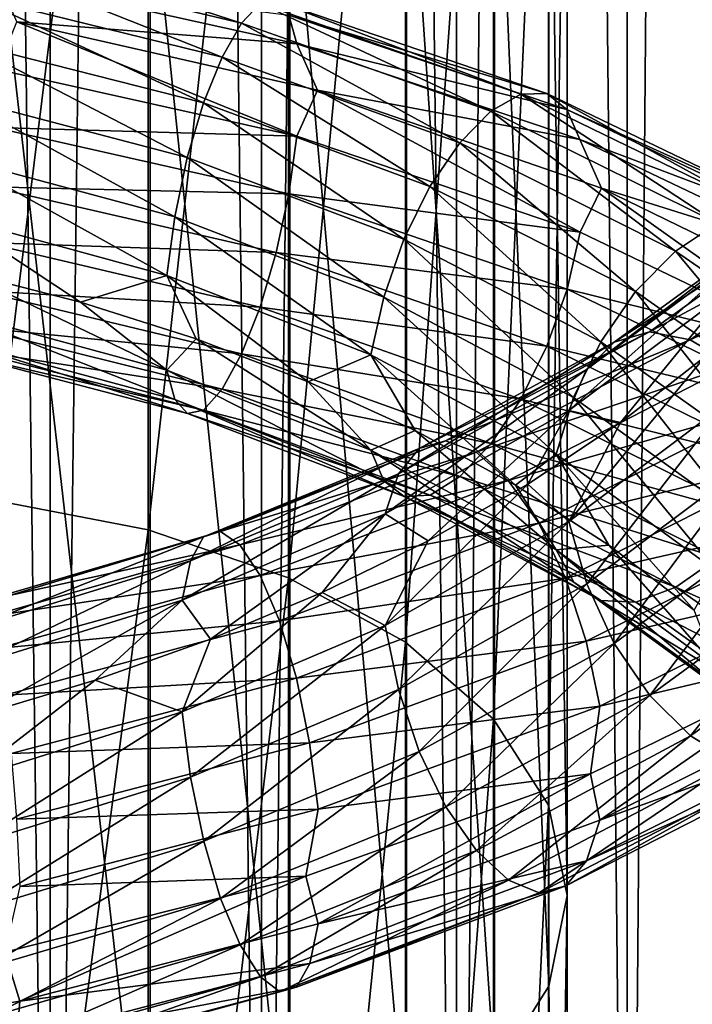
# Model space of a CAD drawing. Header units: metres. Extents: x -40 to 117, y -433 to 89.
# Tile 136 of 256: x 2 to 10, y -305 to -294. Entities that reach past the tile are written whole.
import ezdxf

# ---------------------------------------------------------------- set-up
doc = ezdxf.new("R2010")
doc.units = ezdxf.units.M
doc.layers.add('solid_506114_24501146', color=7, linetype='CONTINUOUS')
doc.layers.add('solid_506114_24501146_02', color=7, linetype='CONTINUOUS')

msp = doc.modelspace()

# ---------------------------------------------------------------- linework, layer by layer
at = {"layer": 'solid_506114_24501146'}
for points in [[(2.536174, -315.395081, 287.087769), (2.536174, -120.600121, 252.740158), (0, -120.55674, 252.986145)], [(2.536174, -315.395081, 287.087769), (0, -120.55674, 252.986145), (0, -315.351715, 287.333771)], [(4.974885, -315.52356, 286.359222), (4.974885, -120.728577, 252.011612), (2.536174, -120.600121, 252.740158)], [(2.536174, -315.395081, 287.087769), (4.974885, -315.52356, 286.359222), (2.536174, -120.600121, 252.740158)], [(7.222413, -315.732147, 285.176147), (7.222413, -120.937187, 250.828537), (4.974885, -120.728577, 252.011612)], [(4.974885, -315.52356, 286.359222), (7.222413, -315.732147, 285.176147), (4.974885, -120.728577, 252.011612)], [(9.192389, -316.012909, 283.583984), (9.192389, -121.217926, 249.236389), (7.222413, -120.937187, 250.828537)], [(7.222413, -315.732147, 285.176147), (9.192389, -316.012909, 283.583984), (7.222413, -120.937187, 250.828537)], [(4.974885, -319.694733, 262.703278), (4.974885, -124.899757, 228.355682), (7.222413, -124.691147, 229.538757)], [(7.222413, -319.486115, 263.886383), (4.974885, -319.694733, 262.703278), (7.222413, -124.691147, 229.538757)], [(2.536174, -319.823181, 261.974762), (2.536174, -125.028221, 227.627151), (4.974885, -124.899757, 228.355682)], [(4.974885, -319.694733, 262.703278), (2.536174, -319.823181, 261.974762), (4.974885, -124.899757, 228.355682)], [(0, -319.866577, 261.72876), (0, -125.071594, 227.381149), (2.536174, -125.028221, 227.627151)], [(2.536174, -319.823181, 261.974762), (0, -319.866577, 261.72876), (2.536174, -125.028221, 227.627151)], [(3.669097, -284.591492, 963.731445), (1.869106, -299.116241, 955.097351), (1.869106, -284.295288, 963.180969)], [(3.669097, -284.591492, 963.731445), (3.669097, -299.460602, 955.61908), (1.869106, -299.116241, 955.097351)], [(5.284738, -285.070374, 964.621338), (3.669097, -299.460602, 955.61908), (3.669097, -284.591492, 963.731445)], [(5.284738, -285.070374, 964.621338), (5.284738, -300.017365, 956.462585), (3.669097, -299.460602, 955.61908)], [(6.634851, -285.707886, 965.80603), (5.284738, -300.017365, 956.462585), (5.284738, -285.070374, 964.621338)], [(6.634851, -285.707886, 965.80603), (6.634851, -300.758575, 957.585449), (5.284738, -300.017365, 956.462585)], [(7.651602, -286.471985, 967.226013), (6.634851, -300.758575, 957.585449), (6.634851, -285.707886, 965.80603)], [(7.651602, -286.471985, 967.226013), (7.651602, -301.646912, 958.931274), (6.634851, -300.758575, 957.585449)], [(5.302645, -291.377441, 976.341797), (6.649134, -306.606964, 966.445374), (6.649134, -290.738251, 975.153992)], [(3.68973, -291.858368, 977.235474), (5.302645, -307.350098, 967.571167), (5.302645, -291.377441, 976.341797)], [(5.302645, -291.377441, 976.341797), (5.302645, -307.350098, 967.571167), (6.649134, -306.606964, 966.445374)], [(1.891428, -292.15686, 977.7901), (3.68973, -307.90921, 968.418152), (3.68973, -291.858368, 977.235474)], [(3.68973, -291.858368, 977.235474), (3.68973, -307.90921, 968.418152), (5.302645, -307.350098, 967.571167)], [(1.891428, -292.15686, 977.7901), (1.891428, -308.256226, 968.943848), (3.68973, -307.90921, 968.418152)], [(1.701174, -292.891174, 949.999268), (4.743359, -293.617279, 950.263), (1.77808, -292.653107, 949.268555)], [(4.743359, -293.617279, 950.263), (4.957795, -293.391968, 949.555908), (1.77808, -292.653107, 949.268555)], [(1.620867, -293.296631, 950.667114), (4.519439, -294.009705, 950.905518), (1.701174, -292.891174, 949.999268)], [(4.519439, -294.009705, 950.905518), (4.743359, -293.617279, 950.263), (1.701174, -292.891174, 949.999268)], [(1.930558, -293.090912, 947.260986), (5.382947, -293.857178, 947.590454), (2.153744, -293.60083, 946.834473)], [(5.289001, -293.525604, 948.167236), (5.382947, -293.857178, 947.590454), (1.930558, -293.090912, 947.260986)], [(1.544022, -293.836731, 951.213989), (4.305175, -294.537537, 951.427429), (1.620867, -293.296631, 950.667114)], [(4.305175, -294.537537, 951.427429), (4.519439, -294.009705, 950.905518), (1.620867, -293.296631, 950.667114)], [(4.957795, -293.391968, 949.555908), (7.965023, -294.435608, 950.336365), (5.144073, -293.36261, 948.8396)], [(5.144073, -293.36261, 948.8396), (8.264291, -294.430206, 949.657593), (5.289001, -293.525604, 948.167236)], [(7.965023, -294.435608, 950.336365), (8.264291, -294.430206, 949.657593), (5.144073, -293.36261, 948.8396)], [(4.743359, -293.617279, 950.263), (7.620518, -294.63443, 950.99884), (4.957795, -293.391968, 949.555908)], [(7.620518, -294.63443, 950.99884), (7.965023, -294.435608, 950.336365), (4.957795, -293.391968, 949.555908)], [(5.289001, -293.525604, 948.167236), (8.497127, -294.612976, 949.013123), (5.382947, -293.857178, 947.590454)], [(8.264291, -294.430206, 949.657593), (8.497127, -294.612976, 949.013123), (5.289001, -293.525604, 948.167236)], [(2.153744, -293.60083, 946.834473), (5.383532, -294.922882, 946.920837), (1.930768, -294.154327, 946.596619)], [(2.153744, -293.60083, 946.834473), (5.619975, -294.391022, 947.197998), (5.383532, -294.922882, 946.920837)], [(5.382947, -293.857178, 947.590454), (5.619975, -294.391022, 947.197998), (2.153744, -293.60083, 946.834473)], [(4.519439, -294.009705, 950.905518), (7.260776, -294.999969, 951.593689), (4.743359, -293.617279, 950.263)], [(7.260776, -294.999969, 951.593689), (7.620518, -294.63443, 950.99884), (4.743359, -293.617279, 950.263)], [(1.477332, -294.476959, 951.583984), (4.119223, -295.167267, 951.775085), (1.544022, -293.836731, 951.213989)], [(4.119223, -295.167267, 951.775085), (4.305175, -294.537537, 951.427429), (1.544022, -293.836731, 951.213989)], [(5.382947, -293.857178, 947.590454), (8.648058, -294.95871, 948.452698), (5.619975, -294.391022, 947.197998)], [(8.497127, -294.612976, 949.013123), (8.648058, -294.95871, 948.452698), (5.382947, -293.857178, 947.590454)], [(4.305175, -294.537537, 951.427429), (6.916547, -295.502686, 952.069092), (4.519439, -294.009705, 950.905518)], [(6.916547, -295.502686, 952.069092), (7.260776, -294.999969, 951.593689), (4.519439, -294.009705, 950.905518)], [(1.930768, -294.154327, 946.596619), (5.383532, -294.922882, 946.920837), (1.897254, -294.822235, 946.561401)], [(1.425503, -295.167755, 951.752625), (3.97471, -295.850098, 951.925598), (1.477332, -294.476959, 951.583984)], [(3.97471, -295.850098, 951.925598), (4.119223, -295.167267, 951.775085), (1.477332, -294.476959, 951.583984)], [(5.619975, -294.391022, 947.197998), (8.648997, -296.030426, 947.775574), (5.383532, -294.922882, 946.920837)], [(8.648058, -294.95871, 948.452698), (8.897789, -295.5224, 948.096985), (5.619975, -294.391022, 947.197998)], [(4.119223, -295.167267, 951.775085), (6.617802, -296.111206, 952.375366), (4.305175, -294.537537, 951.427429)], [(6.617802, -296.111206, 952.375366), (6.916547, -295.502686, 952.069092), (4.305175, -294.537537, 951.427429)], [(1.897254, -294.822235, 946.561401), (5.290087, -295.586212, 946.872681), (1.845426, -295.506348, 946.724854)], [(5.383532, -294.922882, 946.920837), (5.290087, -295.586212, 946.872681), (1.897254, -294.822235, 946.561401)], [(5.383532, -294.922882, 946.920837), (8.648997, -296.030426, 947.775574), (5.290087, -295.586212, 946.872681)], [(6.916547, -295.502686, 952.069092), (9.288221, -296.714722, 953.103088), (7.260776, -294.999969, 951.593689)], [(9.288221, -296.714722, 953.103088), (9.750485, -296.249115, 952.694031), (7.260776, -294.999969, 951.593689)], [(1.39199, -295.849487, 951.715881), (3.881265, -296.526825, 951.876099), (1.425503, -295.167755, 951.752625)], [(3.881265, -296.526825, 951.876099), (3.97471, -295.850098, 951.925598), (1.425503, -295.167755, 951.752625)], [(3.97471, -295.850098, 951.925598), (6.385633, -296.778107, 952.492615), (4.119223, -295.167267, 951.775085)], [(6.385633, -296.778107, 952.492615), (6.617802, -296.111206, 952.375366), (4.119223, -295.167267, 951.775085)], [(1.845426, -295.506348, 946.724854), (5.145575, -296.26239, 947.017883), (1.778735, -296.149353, 947.084595)], [(5.290087, -295.586212, 946.872681), (5.145575, -296.26239, 947.017883), (1.845426, -295.506348, 946.724854)], [(6.617802, -296.111206, 952.375366), (8.887036, -297.291992, 953.350647), (6.916547, -295.502686, 952.069092)], [(8.887036, -297.291992, 953.350647), (9.288221, -296.714722, 953.103088), (6.916547, -295.502686, 952.069092)], [(5.290087, -295.586212, 946.872681), (8.498872, -296.684906, 947.704163), (5.145575, -296.26239, 947.017883)], [(8.648997, -296.030426, 947.775574), (8.498872, -296.684906, 947.704163), (5.290087, -295.586212, 946.872681)], [(1.39199, -295.849487, 951.715881), (1.523239, -296.487793, 951.472839), (2.888396, -296.836456, 951.521484)], [(1.39199, -295.849487, 951.715881), (2.888396, -296.836456, 951.521484), (3.881265, -296.526825, 951.876099)], [(3.881265, -296.526825, 951.876099), (6.235508, -297.445282, 952.42041), (3.97471, -295.850098, 951.925598)], [(6.235508, -297.445282, 952.42041), (6.385633, -296.778107, 952.492615), (3.97471, -295.850098, 951.925598)], [(1.778735, -296.149353, 947.084595), (4.959621, -296.894623, 947.355347), (1.701891, -296.700897, 947.619385)], [(5.145575, -296.26239, 947.017883), (4.959621, -296.894623, 947.355347), (1.778735, -296.149353, 947.084595)], [(6.385633, -296.778107, 952.492615), (8.575258, -297.935577, 953.420898), (6.617802, -296.111206, 952.375366)], [(8.575258, -297.935577, 953.420898), (8.887036, -297.291992, 953.350647), (6.617802, -296.111206, 952.375366)], [(5.145575, -296.26239, 947.017883), (8.266704, -297.345337, 947.81604), (4.959621, -296.894623, 947.355347)], [(8.498872, -296.684906, 947.704163), (8.266704, -297.345337, 947.81604), (5.145575, -296.26239, 947.017883)], [(1.3922, -296.943665, 951.032288), (3.88185, -297.622131, 951.187866), (1.523239, -296.487793, 951.472839)], [(3.88185, -297.622131, 951.187866), (2.888396, -296.836456, 951.521484), (1.523239, -296.487793, 951.472839)], [(3.881265, -296.526825, 951.876099), (2.888396, -296.836456, 951.521484), (4.220972, -297.258301, 951.687378)], [(3.881265, -296.526825, 951.876099), (4.220972, -297.258301, 951.687378), (5.512447, -297.753418, 951.967529)], [(3.881265, -296.526825, 951.876099), (5.512447, -297.753418, 951.967529), (6.235508, -297.445282, 952.42041)], [(1.701891, -296.700897, 947.619385), (4.745358, -297.43338, 947.865479), (1.621584, -297.122589, 948.277161)], [(4.959621, -296.894623, 947.355347), (4.745358, -297.43338, 947.865479), (1.701891, -296.700897, 947.619385)], [(3.88185, -297.622131, 951.187866), (4.220972, -297.258301, 951.687378), (2.888396, -296.836456, 951.521484)], [(6.235508, -297.445282, 952.42041), (8.373655, -298.588837, 953.31665), (6.385633, -296.778107, 952.492615)], [(8.373655, -298.588837, 953.31665), (8.575258, -297.935577, 953.420898), (6.385633, -296.778107, 952.492615)], [(3.975797, -297.960663, 950.599609), (3.88185, -297.622131, 951.187866), (1.3922, -296.943665, 951.032288)], [(1.425893, -297.276031, 950.435669), (3.975797, -297.960663, 950.599609), (1.3922, -296.943665, 951.032288)], [(4.959621, -296.894623, 947.355347), (7.967958, -297.955841, 948.112427), (4.745358, -297.43338, 947.865479)], [(8.266704, -297.345337, 947.81604), (7.967958, -297.955841, 948.112427), (4.959621, -296.894623, 947.355347)], [(1.621584, -297.122589, 948.277161), (4.521438, -297.8414, 948.49823), (1.544678, -297.376587, 949.002808)], [(4.745358, -297.43338, 947.865479), (4.521438, -297.8414, 948.49823), (1.621584, -297.122589, 948.277161)], [(4.120725, -298.121765, 949.919006), (3.975797, -297.960663, 950.599609), (1.425893, -297.276031, 950.435669)], [(1.47787, -297.427917, 949.740723), (4.120725, -298.121765, 949.919006), (1.425893, -297.276031, 950.435669)], [(3.88185, -297.622131, 951.187866), (6.236447, -298.544403, 951.725952), (4.220972, -297.258301, 951.687378)], [(6.236447, -298.544403, 951.725952), (5.512447, -297.753418, 951.967529), (4.220972, -297.258301, 951.687378)], [(1.544678, -297.376587, 949.002808), (4.307003, -298.082123, 949.200562), (1.47787, -297.427917, 949.740723)], [(4.307003, -298.082123, 949.200562), (4.120725, -298.121765, 949.919006), (1.47787, -297.427917, 949.740723)], [(4.521438, -297.8414, 948.49823), (4.307003, -298.082123, 949.200562), (1.544678, -297.376587, 949.002808)], [(4.745358, -297.43338, 947.865479), (7.623729, -298.468475, 948.576599), (4.521438, -297.8414, 948.49823)], [(7.967958, -297.955841, 948.112427), (7.623729, -298.468475, 948.576599), (4.745358, -297.43338, 947.865479)], [(6.235508, -297.445282, 952.42041), (5.512447, -297.753418, 951.967529), (6.746674, -298.318176, 952.356201)], [(6.387379, -298.896332, 951.154419), (6.236447, -298.544403, 951.725952), (3.88185, -297.622131, 951.187866)], [(3.975797, -297.960663, 950.599609), (6.387379, -298.896332, 951.154419), (3.88185, -297.622131, 951.187866)], [(6.236447, -298.544403, 951.725952), (6.746674, -298.318176, 952.356201), (5.512447, -297.753418, 951.967529)], [(4.521438, -297.8414, 948.49823), (7.263987, -298.84845, 949.162354), (4.307003, -298.082123, 949.200562)], [(7.623729, -298.468475, 948.576599), (7.263987, -298.84845, 949.162354), (4.521438, -297.8414, 948.49823)], [(6.620214, -299.076996, 950.501831), (6.387379, -298.896332, 951.154419), (3.975797, -297.960663, 950.599609)], [(4.120725, -298.121765, 949.919006), (6.620214, -299.076996, 950.501831), (3.975797, -297.960663, 950.599609)], [(4.307003, -298.082123, 949.200562), (6.919482, -299.061737, 949.820679), (4.120725, -298.121765, 949.919006)], [(6.919482, -299.061737, 949.820679), (6.620214, -299.076996, 950.501831), (4.120725, -298.121765, 949.919006)], [(7.263987, -298.84845, 949.162354), (6.919482, -299.061737, 949.820679), (4.307003, -298.082123, 949.200562)], [(8.518446, -298.08728, 978.327759), (6.897116, -299.589478, 978.631226), (6.399936, -299.278442, 979.270508)], [(8.518446, -298.08728, 978.327759), (8.04783, -298.933838, 978.115784), (6.897116, -299.589478, 978.631226)], [(6.236447, -298.544403, 951.725952), (8.374916, -299.694244, 952.614441), (6.746674, -298.318176, 952.356201)], [(8.374916, -299.694244, 952.614441), (7.905836, -298.947052, 952.845581), (6.746674, -298.318176, 952.356201)], [(4.30705, -299.544922, 981.145569), (4.501482, -299.479858, 981.888123), (7.098934, -298.436127, 981.216492)], [(6.79231, -298.523621, 980.516479), (4.30705, -299.544922, 981.145569), (7.098934, -298.436127, 981.216492)], [(7.623729, -298.468475, 948.576599), (10.237895, -299.786011, 949.713684), (7.263987, -298.84845, 949.162354)], [(4.155949, -299.820526, 980.445618), (4.30705, -299.544922, 981.145569), (6.79231, -298.523621, 980.516479)], [(6.55402, -298.81604, 979.850647), (4.155949, -299.820526, 980.445618), (6.79231, -298.523621, 980.516479)], [(8.577601, -300.066254, 952.067505), (8.374916, -299.694244, 952.614441), (6.236447, -298.544403, 951.725952)], [(6.387379, -298.896332, 951.154419), (8.577601, -300.066254, 952.067505), (6.236447, -298.544403, 951.725952)], [(4.058243, -300.272797, 979.84198), (4.155949, -299.820526, 980.445618), (6.55402, -298.81604, 979.850647)], [(6.399936, -299.278442, 979.270508), (4.058243, -300.272797, 979.84198), (6.55402, -298.81604, 979.850647)], [(8.890277, -300.276093, 951.4552), (8.577601, -300.066254, 952.067505), (6.387379, -298.896332, 951.154419)], [(6.620214, -299.076996, 950.501831), (8.890277, -300.276093, 951.4552), (6.387379, -298.896332, 951.154419)], [(7.263987, -298.84845, 949.162354), (9.754798, -300.124542, 950.232361), (6.919482, -299.061737, 949.820679)], [(10.237895, -299.786011, 949.713684), (9.754798, -300.124542, 950.232361), (7.263987, -298.84845, 949.162354)], [(3.669097, -299.460602, 955.61908), (1.869106, -313.168549, 945.741272), (1.869106, -299.116241, 955.097351)], [(6.919482, -299.061737, 949.820679), (9.292163, -300.297119, 950.827576), (6.620214, -299.076996, 950.501831)], [(9.292163, -300.297119, 950.827576), (8.890277, -300.276093, 951.4552), (6.620214, -299.076996, 950.501831)], [(9.754798, -300.124542, 950.232361), (9.292163, -300.297119, 950.827576), (6.919482, -299.061737, 949.820679)], [(6.399936, -299.278442, 979.270508), (4.387757, -300.724976, 979.331482), (4.058243, -300.272797, 979.84198)], [(6.399936, -299.278442, 979.270508), (5.674003, -300.187042, 979.03772), (4.387757, -300.724976, 979.331482)], [(6.399936, -299.278442, 979.270508), (6.897116, -299.589478, 978.631226), (5.674003, -300.187042, 979.03772)], [(1.672801, -300.340363, 981.351746), (1.748316, -300.288513, 982.117188), (4.501482, -299.479858, 981.888123)], [(4.30705, -299.544922, 981.145569), (1.672801, -300.340363, 981.351746), (4.501482, -299.479858, 981.888123)], [(4.501482, -299.479858, 981.888123), (1.748316, -300.288513, 982.117188), (4.725516, -299.636902, 982.618225)], [(3.669097, -299.460602, 955.61908), (3.669097, -313.55835, 946.230042), (1.869106, -313.168549, 945.741272)], [(5.284738, -300.017365, 956.462585), (3.669097, -313.55835, 946.230042), (3.669097, -299.460602, 955.61908)], [(1.614116, -300.605865, 980.632996), (1.672801, -300.340363, 981.351746), (4.30705, -299.544922, 981.145569)], [(4.155949, -299.820526, 980.445618), (1.614116, -300.605865, 980.632996), (4.30705, -299.544922, 981.145569)], [(6.400899, -300.565155, 978.565857), (5.674003, -300.187042, 979.03772), (6.897116, -299.589478, 978.631226)], [(1.748316, -300.288513, 982.117188), (1.835328, -300.460938, 982.872803), (4.725516, -299.636902, 982.618225)], [(4.725516, -299.636902, 982.618225), (1.835328, -300.460938, 982.872803), (4.959646, -299.990784, 983.279175)], [(1.576168, -301.051819, 980.016174), (1.614116, -300.605865, 980.632996), (4.155949, -299.820526, 980.445618)], [(4.058243, -300.272797, 979.84198), (1.576168, -301.051819, 980.016174), (4.155949, -299.820526, 980.445618)], [(1.835328, -300.460938, 982.872803), (1.926261, -300.831177, 983.55957), (4.959646, -299.990784, 983.279175)], [(4.959646, -299.990784, 983.279175), (1.926261, -300.831177, 983.55957), (5.183859, -300.513062, 983.813538)], [(5.284738, -300.017365, 956.462585), (5.284738, -314.188507, 947.020264), (3.669097, -313.55835, 946.230042)], [(6.634851, -300.758575, 957.585449), (5.284738, -314.188507, 947.020264), (5.284738, -300.017365, 956.462585)], [(4.058243, -300.272797, 979.84198), (1.701308, -301.602386, 979.561096), (1.576168, -301.051819, 980.016174)], [(4.058243, -300.272797, 979.84198), (3.058365, -301.197693, 979.507019), (1.701308, -301.602386, 979.561096)], [(4.058243, -300.272797, 979.84198), (4.387757, -300.724976, 979.331482), (3.058365, -301.197693, 979.507019)], [(4.058854, -301.563507, 979.130554), (4.387757, -300.724976, 979.331482), (5.674003, -300.187042, 979.03772)], [(6.400899, -300.565155, 978.565857), (4.058854, -301.563507, 979.130554), (5.674003, -300.187042, 979.03772)], [(1.926261, -300.831177, 983.55957), (2.013343, -301.369415, 984.117798), (5.183859, -300.513062, 983.813538)], [(5.183859, -300.513062, 983.813538), (2.013343, -301.369415, 984.117798), (5.378631, -301.173065, 984.166138)], [(4.157084, -302.315369, 979.070313), (4.058854, -301.563507, 979.130554), (6.400899, -300.565155, 978.565857)], [(6.555811, -301.302917, 978.488586), (4.157084, -302.315369, 979.070313), (6.400899, -300.565155, 978.565857)], [(4.058854, -301.563507, 979.130554), (3.058365, -301.197693, 979.507019), (4.387757, -300.724976, 979.331482)], [(6.634851, -300.758575, 957.585449), (6.634851, -315.027435, 948.072266), (5.284738, -314.188507, 947.020264)], [(7.651602, -301.646912, 958.931274), (6.634851, -315.027435, 948.072266), (6.634851, -300.758575, 957.585449)], [(1.576405, -302.343781, 979.299438), (1.701308, -301.602386, 979.561096), (3.058365, -301.197693, 979.507019)], [(4.058854, -301.563507, 979.130554), (1.576405, -302.343781, 979.299438), (3.058365, -301.197693, 979.507019)], [(2.013343, -301.369415, 984.117798), (2.088989, -302.04364, 984.490234), (5.378631, -301.173065, 984.166138)], [(5.378631, -301.173065, 984.166138), (2.088989, -302.04364, 984.490234), (5.530168, -301.918915, 984.313599)], [(4.30862, -303.054352, 979.210938), (4.157084, -302.315369, 979.070313), (6.555811, -301.302917, 978.488586)], [(6.794786, -302.02124, 978.600708), (4.30862, -303.054352, 979.210938), (6.555811, -301.302917, 978.488586)], [(1.614557, -303.103241, 979.247314), (1.576405, -302.343781, 979.299438), (4.058854, -301.563507, 979.130554)], [(4.157084, -302.315369, 979.070313), (1.614557, -303.103241, 979.247314), (4.058854, -301.563507, 979.130554)], [(7.651602, -301.646912, 958.931274), (7.651602, -316.032898, 949.333069), (6.634851, -315.027435, 948.072266)], [(2.088989, -302.04364, 984.490234), (2.147844, -302.801025, 984.651978), (5.530168, -301.918915, 984.313599)], [(5.530168, -301.918915, 984.313599), (2.147844, -302.801025, 984.651978), (5.628398, -302.684662, 984.253723)], [(4.503392, -303.716827, 979.55249), (4.30862, -303.054352, 979.210938), (6.794786, -302.02124, 978.600708)], [(7.101946, -302.657959, 978.904175), (4.503392, -303.716827, 979.55249), (6.794786, -302.02124, 978.600708)], [(1.673411, -303.853638, 979.402283), (1.614557, -303.103241, 979.247314), (4.157084, -302.315369, 979.070313)], [(4.30862, -303.054352, 979.210938), (1.673411, -303.853638, 979.402283), (4.157084, -302.315369, 979.070313)], [(8.770659, -302.275208, 983.144836), (5.486652, -303.456635, 984.018188), (5.629009, -304.005829, 983.525513)], [(4.727606, -304.250336, 980.075073), (4.503392, -303.716827, 979.55249), (7.101946, -302.657959, 978.904175)], [(7.455535, -303.162476, 979.381775), (4.727606, -304.250336, 980.075073), (7.101946, -302.657959, 978.904175)], [(2.147844, -302.801025, 984.651978), (2.185996, -303.574799, 984.600037), (5.628398, -302.684662, 984.253723)], [(5.628398, -302.684662, 984.253723), (2.185996, -303.574799, 984.600037), (5.486652, -303.456635, 984.018188)], [(1.749058, -304.530548, 979.763489), (1.673411, -303.853638, 979.402283), (4.30862, -303.054352, 979.210938)], [(4.503392, -303.716827, 979.55249), (1.749058, -304.530548, 979.763489), (4.30862, -303.054352, 979.210938)], [(5.486652, -303.456635, 984.018188), (2.015088, -304.33429, 984.33551), (2.186233, -304.898407, 983.865723)], [(2.185996, -303.574799, 984.600037), (2.015088, -304.33429, 984.33551), (5.486652, -303.456635, 984.018188)], [(5.486652, -303.456635, 984.018188), (2.186233, -304.898407, 983.865723), (5.629009, -304.005829, 983.525513)], [(1.83614, -305.080536, 980.309631), (1.749058, -304.530548, 979.763489), (4.503392, -303.716827, 979.55249)], [(4.727606, -304.250336, 980.075073), (1.83614, -305.080536, 980.309631), (4.503392, -303.716827, 979.55249)], [(5.629009, -304.005829, 983.525513), (2.186233, -304.898407, 983.865723), (5.531303, -304.46524, 982.909973)], [(1.927073, -305.467468, 980.987122), (1.83614, -305.080536, 980.309631), (4.727606, -304.250336, 980.075073)], [(4.961736, -304.6203, 980.727173), (1.927073, -305.467468, 980.987122), (4.727606, -304.250336, 980.075073)], [(2.015088, -304.33429, 984.33551), (-1.332964, -305.470459, 983.634033), (2.186233, -304.898407, 983.865723)], [(5.531303, -304.46524, 982.909973), (2.148285, -305.351898, 983.236633), (5.380202, -304.7388, 982.200439)], [(2.186233, -304.898407, 983.865723), (2.148285, -305.351898, 983.236633), (5.531303, -304.46524, 982.909973)], [(2.014085, -305.656342, 981.739136), (1.927073, -305.467468, 980.987122), (4.961736, -304.6203, 980.727173)], [(5.18577, -304.793182, 981.454102), (2.014085, -305.656342, 981.739136), (4.961736, -304.6203, 980.727173)], [(2.089599, -305.615417, 982.508301), (2.014085, -305.656342, 981.739136), (5.18577, -304.793182, 981.454102)], [(5.380202, -304.7388, 982.200439), (2.089599, -305.615417, 982.508301), (5.18577, -304.793182, 981.454102)], [(2.148285, -305.351898, 983.236633), (2.089599, -305.615417, 982.508301), (5.380202, -304.7388, 982.200439)], [(2.186233, -304.898407, 983.865723), (-1.332964, -305.470459, 983.634033), (2.148285, -305.351898, 983.236633)]]:
    msp.add_3dface(points, dxfattribs=at)
at = {"layer": 'solid_506114_24501146_02'}
for points in [[(10.809105, -316.35498, 281.643951), (10.809105, -121.560013, 247.296341), (9.192389, -121.217926, 249.236389)], [(9.192389, -316.012909, 283.583984), (10.809105, -316.35498, 281.643951), (9.192389, -121.217926, 249.236389)], [(9.192389, -319.205383, 265.478516), (9.192389, -124.410408, 231.13092), (10.809105, -124.068329, 233.070969)], [(10.809105, -318.863312, 267.418579), (9.192389, -319.205383, 265.478516), (10.809105, -124.068329, 233.070969)], [(7.222413, -319.486115, 263.886383), (7.222413, -124.691147, 229.538757), (9.192389, -124.410408, 231.13092)], [(9.192389, -319.205383, 265.478516), (7.222413, -319.486115, 263.886383), (9.192389, -124.410408, 231.13092)], [(8.283906, -287.32428, 968.809814), (7.651602, -301.646912, 958.931274), (7.651602, -286.471985, 967.226013)], [(8.283906, -287.32428, 968.809814), (8.283906, -302.637817, 960.432373), (7.651602, -301.646912, 958.931274)], [(8.499992, -288.221924, 970.477905), (8.283906, -302.637817, 960.432373), (8.283906, -287.32428, 968.809814)], [(8.499992, -288.221924, 970.477905), (8.499992, -303.681427, 962.013428), (8.283906, -302.637817, 960.432373)], [(8.289004, -289.119843, 972.146484), (8.499992, -303.681427, 962.013428), (8.499992, -288.221924, 970.477905)], [(7.661542, -289.9729, 973.73175), (8.289004, -304.725342, 963.59491), (8.289004, -289.119843, 972.146484)], [(8.289004, -289.119843, 972.146484), (8.289004, -304.725342, 963.59491), (8.499992, -303.681427, 962.013428)], [(6.649134, -290.738251, 975.153992), (7.661542, -305.717133, 965.097351), (7.661542, -289.9729, 973.73175)], [(7.661542, -289.9729, 973.73175), (7.661542, -305.717133, 965.097351), (8.289004, -304.725342, 963.59491)], [(6.649134, -290.738251, 975.153992), (6.649134, -306.606964, 966.445374), (7.661542, -305.717133, 965.097351)], [(5.619975, -294.391022, 947.197998), (8.897789, -295.5224, 948.096985), (8.648997, -296.030426, 947.775574)], [(7.620518, -294.63443, 950.99884), (10.233582, -295.923401, 952.167236), (7.965023, -294.435608, 950.336365)], [(7.965023, -294.435608, 950.336365), (10.696218, -295.763885, 951.568665), (8.264291, -294.430206, 949.657593)], [(10.233582, -295.923401, 952.167236), (10.696218, -295.763885, 951.568665), (7.965023, -294.435608, 950.336365)], [(8.264291, -294.430206, 949.657593), (11.098104, -295.794098, 950.94397), (8.497127, -294.612976, 949.013123)], [(10.696218, -295.763885, 951.568665), (11.098104, -295.794098, 950.94397), (8.264291, -294.430206, 949.657593)], [(8.497127, -294.612976, 949.013123), (11.410779, -296.006378, 950.339722), (8.648058, -294.95871, 948.452698)], [(11.098104, -295.794098, 950.94397), (11.410779, -296.006378, 950.339722), (8.497127, -294.612976, 949.013123)], [(7.260776, -294.999969, 951.593689), (9.750485, -296.249115, 952.694031), (7.620518, -294.63443, 950.99884)], [(9.750485, -296.249115, 952.694031), (10.233582, -295.923401, 952.167236), (7.620518, -294.63443, 950.99884)], [(8.648058, -294.95871, 948.452698), (11.613465, -296.373322, 949.803223), (8.897789, -295.5224, 948.096985)], [(11.410779, -296.006378, 950.339722), (11.613465, -296.373322, 949.803223), (8.648058, -294.95871, 948.452698)], [(8.897789, -295.5224, 948.096985), (11.614726, -297.454468, 949.116394), (8.648997, -296.030426, 947.775574)], [(8.897789, -295.5224, 948.096985), (11.85549, -296.9646, 949.479492), (11.614726, -297.454468, 949.116394)], [(11.613465, -296.373322, 949.803223), (11.85549, -296.9646, 949.479492), (8.897789, -295.5224, 948.096985)], [(9.040705, -297.295898, 979.492065), (9.448827, -297.177551, 980.13147), (11.471432, -295.733612, 978.680298)], [(10.975947, -295.890045, 978.117737), (9.040705, -297.295898, 979.492065), (11.471432, -295.733612, 978.680298)], [(11.471432, -295.733612, 978.680298), (9.448827, -297.177551, 980.13147), (12.042352, -295.781921, 979.207397)], [(9.448827, -297.177551, 980.13147), (9.919085, -297.271301, 980.745361), (12.042352, -295.781921, 979.207397)], [(12.042352, -295.781921, 979.207397), (9.919085, -297.271301, 980.745361), (12.639002, -296.018982, 979.659912)], [(8.723536, -297.611267, 978.874817), (9.040705, -297.295898, 979.492065), (10.975947, -295.890045, 978.117737)], [(10.590885, -296.233643, 977.561707), (8.723536, -297.611267, 978.874817), (10.975947, -295.890045, 978.117737)], [(9.750485, -296.249115, 952.694031), (11.900361, -297.73288, 954.160217), (10.233582, -295.923401, 952.167236)], [(8.648997, -296.030426, 947.775574), (11.614726, -297.454468, 949.116394), (8.498872, -296.684906, 947.704163)], [(9.919085, -297.271301, 980.745361), (10.410535, -297.557312, 981.287231), (12.639002, -296.018982, 979.659912)], [(8.518446, -298.08728, 978.327759), (8.723536, -297.611267, 978.874817), (10.590885, -296.233643, 977.561707)], [(10.341895, -296.726166, 977.056213), (8.518446, -298.08728, 978.327759), (10.590885, -296.233643, 977.561707)], [(9.288221, -296.714722, 953.103088), (11.336173, -298.150482, 954.485413), (9.750485, -296.249115, 952.694031)], [(11.336173, -298.150482, 954.485413), (11.900361, -297.73288, 954.160217), (9.750485, -296.249115, 952.694031)], [(8.498872, -296.684906, 947.704163), (11.413123, -298.0961, 949.012329), (8.266704, -297.345337, 947.81604)], [(11.614726, -297.454468, 949.116394), (11.413123, -298.0961, 949.012329), (8.498872, -296.684906, 947.704163)], [(10.341895, -296.726166, 977.056213), (9.116004, -298.22403, 977.498108), (8.518446, -298.08728, 978.327759)], [(8.887036, -297.291992, 953.350647), (10.846531, -298.687378, 954.658752), (9.288221, -296.714722, 953.103088)], [(10.341895, -296.726166, 977.056213), (10.086736, -297.467834, 976.789001), (9.116004, -298.22403, 977.498108)], [(10.846531, -298.687378, 954.658752), (11.336173, -298.150482, 954.485413), (9.288221, -296.714722, 953.103088)], [(6.79231, -298.523621, 980.516479), (7.098934, -298.436127, 981.216492), (9.448827, -297.177551, 980.13147)], [(9.040705, -297.295898, 979.492065), (6.79231, -298.523621, 980.516479), (9.448827, -297.177551, 980.13147)], [(9.448827, -297.177551, 980.13147), (7.098934, -298.436127, 981.216492), (9.919085, -297.271301, 980.745361)], [(6.55402, -298.81604, 979.850647), (6.79231, -298.523621, 980.516479), (9.040705, -297.295898, 979.492065)], [(8.723536, -297.611267, 978.874817), (6.55402, -298.81604, 979.850647), (9.040705, -297.295898, 979.492065)], [(7.098934, -298.436127, 981.216492), (7.452239, -298.566589, 981.898926), (9.919085, -297.271301, 980.745361)], [(9.919085, -297.271301, 980.745361), (7.452239, -298.566589, 981.898926), (10.410535, -297.557312, 981.287231)], [(8.575258, -297.935577, 953.420898), (10.466009, -299.300903, 954.6698), (8.887036, -297.291992, 953.350647)], [(10.466009, -299.300903, 954.6698), (10.846531, -298.687378, 954.658752), (8.887036, -297.291992, 953.350647)], [(6.235508, -297.445282, 952.42041), (6.746674, -298.318176, 952.356201), (7.905836, -298.947052, 952.845581)], [(6.235508, -297.445282, 952.42041), (7.905836, -298.947052, 952.845581), (8.373655, -298.588837, 953.31665)], [(8.266704, -297.345337, 947.81604), (11.101344, -298.733368, 949.077026), (7.967958, -297.955841, 948.112427)], [(11.413123, -298.0961, 949.012329), (11.101344, -298.733368, 949.077026), (8.266704, -297.345337, 947.81604)], [(7.452239, -298.566589, 981.898926), (7.821467, -298.892059, 982.511047), (10.410535, -297.557312, 981.287231)], [(10.410535, -297.557312, 981.287231), (7.821467, -298.892059, 982.511047), (10.881169, -298.012604, 981.7099)], [(8.519729, -299.367371, 977.631165), (9.116004, -298.22403, 977.498108), (10.086736, -297.467834, 976.789001)], [(10.343451, -297.997375, 976.368896), (8.519729, -299.367371, 977.631165), (10.086736, -297.467834, 976.789001)], [(6.399936, -299.278442, 979.270508), (6.55402, -298.81604, 979.850647), (8.723536, -297.611267, 978.874817)], [(8.518446, -298.08728, 978.327759), (6.399936, -299.278442, 979.270508), (8.723536, -297.611267, 978.874817)], [(7.967958, -297.955841, 948.112427), (10.700159, -299.31189, 949.315002), (7.623729, -298.468475, 948.576599)], [(7.821467, -298.892059, 982.511047), (8.175057, -299.386353, 982.999756), (10.881169, -298.012604, 981.7099)], [(11.101344, -298.733368, 949.077026), (10.700159, -299.31189, 949.315002), (7.967958, -297.955841, 948.112427)], [(10.881169, -298.012604, 981.7099), (8.175057, -299.386353, 982.999756), (11.290005, -298.611816, 981.968384)], [(8.373655, -298.588837, 953.31665), (10.219954, -299.936371, 954.52533), (8.575258, -297.935577, 953.420898)], [(8.72592, -300.085022, 977.528564), (8.519729, -299.367371, 977.631165), (10.343451, -297.997375, 976.368896)], [(10.219954, -299.936371, 954.52533), (10.466009, -299.300903, 954.6698), (8.575258, -297.935577, 953.420898)], [(10.59378, -298.689728, 976.233582), (8.72592, -300.085022, 977.528564), (10.343451, -297.997375, 976.368896)], [(8.518446, -298.08728, 978.327759), (9.116004, -298.22403, 977.498108), (8.04783, -298.933838, 978.115784)], [(8.519729, -299.367371, 977.631165), (8.04783, -298.933838, 978.115784), (9.116004, -298.22403, 977.498108)], [(7.098934, -298.436127, 981.216492), (4.501482, -299.479858, 981.888123), (7.452239, -298.566589, 981.898926)], [(10.700159, -299.31189, 949.315002), (10.237895, -299.786011, 949.713684), (7.623729, -298.468475, 948.576599)], [(4.501482, -299.479858, 981.888123), (4.725516, -299.636902, 982.618225), (7.452239, -298.566589, 981.898926)], [(7.452239, -298.566589, 981.898926), (4.725516, -299.636902, 982.618225), (7.821467, -298.892059, 982.511047)], [(8.373655, -298.588837, 953.31665), (7.905836, -298.947052, 952.845581), (8.98109, -299.638336, 953.430603)], [(8.373655, -298.588837, 953.31665), (8.98109, -299.638336, 953.430603), (9.964038, -300.388947, 954.10437)], [(8.373655, -298.588837, 953.31665), (9.964038, -300.388947, 954.10437), (10.219954, -299.936371, 954.52533)], [(8.175057, -299.386353, 982.999756), (8.482216, -300.021027, 983.314026), (11.290005, -298.611816, 981.968384)], [(11.290005, -298.611816, 981.968384), (8.482216, -300.021027, 983.314026), (11.608087, -299.307404, 982.045898)], [(9.044002, -300.774231, 977.59906), (8.72592, -300.085022, 977.528564), (10.59378, -298.689728, 976.233582)], [(10.979949, -299.342529, 976.250732), (9.044002, -300.774231, 977.59906), (10.59378, -298.689728, 976.233582)], [(4.725516, -299.636902, 982.618225), (4.959646, -299.990784, 983.279175), (7.821467, -298.892059, 982.511047)], [(7.821467, -298.892059, 982.511047), (4.959646, -299.990784, 983.279175), (8.175057, -299.386353, 982.999756)], [(6.400899, -300.565155, 978.565857), (6.897116, -299.589478, 978.631226), (8.04783, -298.933838, 978.115784)], [(8.519729, -299.367371, 977.631165), (6.400899, -300.565155, 978.565857), (8.04783, -298.933838, 978.115784)], [(8.374916, -299.694244, 952.614441), (8.98109, -299.638336, 953.430603), (7.905836, -298.947052, 952.845581)], [(4.959646, -299.990784, 983.279175), (5.183859, -300.513062, 983.813538), (8.175057, -299.386353, 982.999756)], [(8.175057, -299.386353, 982.999756), (5.183859, -300.513062, 983.813538), (8.482216, -300.021027, 983.314026)], [(6.555811, -301.302917, 978.488586), (6.400899, -300.565155, 978.565857), (8.519729, -299.367371, 977.631165)], [(8.72592, -300.085022, 977.528564), (6.555811, -301.302917, 978.488586), (8.519729, -299.367371, 977.631165)], [(8.482216, -300.021027, 983.314026), (8.721192, -300.746033, 983.433044), (11.608087, -299.307404, 982.045898)], [(11.608087, -299.307404, 982.045898), (8.721192, -300.746033, 983.433044), (11.814278, -300.036957, 981.944702)], [(9.452837, -301.374878, 977.847229), (9.044002, -300.774231, 977.59906), (10.979949, -299.342529, 976.250732)], [(11.476299, -299.898132, 976.428345), (9.452837, -301.374878, 977.847229), (10.979949, -299.342529, 976.250732)], [(8.374916, -299.694244, 952.614441), (10.221493, -301.050232, 953.814026), (8.98109, -299.638336, 953.430603)], [(10.468869, -301.448395, 953.298462), (10.221493, -301.050232, 953.814026), (8.374916, -299.694244, 952.614441)], [(8.577601, -300.066254, 952.067505), (10.468869, -301.448395, 953.298462), (8.374916, -299.694244, 952.614441)], [(10.221493, -301.050232, 953.814026), (9.964038, -300.388947, 954.10437), (8.98109, -299.638336, 953.430603)], [(10.237895, -299.786011, 949.713684), (12.495239, -301.359375, 951.228821), (9.754798, -300.124542, 950.232361)], [(9.923471, -301.838959, 978.259644), (9.452837, -301.374878, 977.847229), (11.476299, -299.898132, 976.428345)], [(12.047678, -300.31192, 976.757813), (9.923471, -301.838959, 978.259644), (11.476299, -299.898132, 976.428345)], [(5.183859, -300.513062, 983.813538), (5.378631, -301.173065, 984.166138), (8.482216, -300.021027, 983.314026)], [(8.482216, -300.021027, 983.314026), (5.378631, -301.173065, 984.166138), (8.721192, -300.746033, 983.433044)], [(10.850486, -301.696106, 952.737488), (10.468869, -301.448395, 953.298462), (8.577601, -300.066254, 952.067505)], [(8.890277, -300.276093, 951.4552), (10.850486, -301.696106, 952.737488), (8.577601, -300.066254, 952.067505)], [(8.721192, -300.746033, 983.433044), (8.876103, -301.496826, 983.356567), (11.814278, -300.036957, 981.944702)], [(11.814278, -300.036957, 981.944702), (8.876103, -301.496826, 983.356567), (11.741716, -300.819916, 981.755188)], [(6.794786, -302.02124, 978.600708), (6.555811, -301.302917, 978.488586), (8.72592, -300.085022, 977.528564)], [(9.044002, -300.774231, 977.59906), (6.794786, -302.02124, 978.600708), (8.72592, -300.085022, 977.528564)], [(9.754798, -300.124542, 950.232361), (11.905624, -301.644257, 951.662537), (9.292163, -300.297119, 950.827576)], [(12.495239, -301.359375, 951.228821), (11.905624, -301.644257, 951.662537), (9.754798, -300.124542, 950.232361)], [(11.340983, -301.76416, 952.177917), (10.850486, -301.696106, 952.737488), (8.890277, -300.276093, 951.4552)], [(9.292163, -300.297119, 950.827576), (11.340983, -301.76416, 952.177917), (8.890277, -300.276093, 951.4552)], [(11.905624, -301.644257, 951.662537), (11.340983, -301.76416, 952.177917), (9.292163, -300.297119, 950.827576)], [(10.414922, -302.138153, 978.794373), (9.923471, -301.838959, 978.259644), (12.047678, -300.31192, 976.757813)], [(5.378631, -301.173065, 984.166138), (5.530168, -301.918915, 984.313599), (8.721192, -300.746033, 983.433044)], [(8.721192, -300.746033, 983.433044), (5.530168, -301.918915, 984.313599), (8.876103, -301.496826, 983.356567)], [(7.101946, -302.657959, 978.904175), (6.794786, -302.02124, 978.600708), (9.044002, -300.774231, 977.59906)], [(9.452837, -301.374878, 977.847229), (7.101946, -302.657959, 978.904175), (9.044002, -300.774231, 977.59906)], [(11.741716, -300.819916, 981.755188), (8.770659, -302.275208, 983.144836), (8.877068, -302.811768, 982.636475)], [(8.876103, -301.496826, 983.356567), (8.770659, -302.275208, 983.144836), (11.741716, -300.819916, 981.755188)], [(11.741716, -300.819916, 981.755188), (8.877068, -302.811768, 982.636475), (11.81556, -301.342041, 981.234558)], [(7.455535, -303.162476, 979.381775), (7.101946, -302.657959, 978.904175), (9.452837, -301.374878, 977.847229)], [(9.923471, -301.838959, 978.259644), (7.455535, -303.162476, 979.381775), (9.452837, -301.374878, 977.847229)], [(11.81556, -301.342041, 981.234558), (8.877068, -302.811768, 982.636475), (11.610471, -301.823334, 980.676758)], [(5.530168, -301.918915, 984.313599), (5.628398, -302.684662, 984.253723), (8.876103, -301.496826, 983.356567)], [(8.876103, -301.496826, 983.356567), (5.628398, -302.684662, 984.253723), (8.770659, -302.275208, 983.144836)], [(8.283906, -302.637817, 960.432373), (7.651602, -316.032898, 949.333069), (7.651602, -301.646912, 958.931274)], [(7.824764, -303.502838, 979.985779), (7.455535, -303.162476, 979.381775), (9.923471, -301.838959, 978.259644)], [(10.414922, -302.138153, 978.794373), (7.824764, -303.502838, 979.985779), (9.923471, -301.838959, 978.259644)], [(11.610471, -301.823334, 980.676758), (8.722983, -303.280548, 982.044922), (11.293302, -302.136353, 980.050293)], [(8.877068, -302.811768, 982.636475), (8.722983, -303.280548, 982.044922), (11.610471, -301.823334, 980.676758)], [(8.178069, -303.648163, 980.665527), (7.824764, -303.502838, 979.985779), (10.414922, -302.138153, 978.794373)], [(10.88518, -302.245331, 979.406433), (8.178069, -303.648163, 980.665527), (10.414922, -302.138153, 978.794373)], [(11.293302, -302.136353, 980.050293), (8.484693, -303.570801, 981.36969), (10.88518, -302.245331, 979.406433)], [(8.722983, -303.280548, 982.044922), (8.484693, -303.570801, 981.36969), (11.293302, -302.136353, 980.050293)], [(5.628398, -302.684662, 984.253723), (5.486652, -303.456635, 984.018188), (8.770659, -302.275208, 983.144836)], [(8.770659, -302.275208, 983.144836), (5.629009, -304.005829, 983.525513), (8.877068, -302.811768, 982.636475)], [(8.484693, -303.570801, 981.36969), (8.178069, -303.648163, 980.665527), (10.88518, -302.245331, 979.406433)], [(8.283906, -302.637817, 960.432373), (8.283906, -317.154419, 950.739441), (7.651602, -316.032898, 949.333069)], [(8.499992, -303.681427, 962.013428), (8.283906, -317.154419, 950.739441), (8.283906, -302.637817, 960.432373)], [(8.877068, -302.811768, 982.636475), (5.629009, -304.005829, 983.525513), (8.722983, -303.280548, 982.044922)], [(4.961736, -304.6203, 980.727173), (4.727606, -304.250336, 980.075073), (7.455535, -303.162476, 979.381775)], [(7.824764, -303.502838, 979.985779), (4.961736, -304.6203, 980.727173), (7.455535, -303.162476, 979.381775)], [(8.722983, -303.280548, 982.044922), (5.531303, -304.46524, 982.909973), (8.484693, -303.570801, 981.36969)], [(5.629009, -304.005829, 983.525513), (5.531303, -304.46524, 982.909973), (8.722983, -303.280548, 982.044922)], [(5.18577, -304.793182, 981.454102), (4.961736, -304.6203, 980.727173), (7.824764, -303.502838, 979.985779)], [(8.178069, -303.648163, 980.665527), (5.18577, -304.793182, 981.454102), (7.824764, -303.502838, 979.985779)], [(8.484693, -303.570801, 981.36969), (5.380202, -304.7388, 982.200439), (8.178069, -303.648163, 980.665527)], [(5.531303, -304.46524, 982.909973), (5.380202, -304.7388, 982.200439), (8.484693, -303.570801, 981.36969)], [(5.380202, -304.7388, 982.200439), (5.18577, -304.793182, 981.454102), (8.178069, -303.648163, 980.665527)], [(8.499992, -303.681427, 962.013428), (8.499992, -318.335632, 952.220642), (8.283906, -317.154419, 950.739441)], [(8.289004, -304.725342, 963.59491), (8.499992, -318.335632, 952.220642), (8.499992, -303.681427, 962.013428)], [(7.661542, -305.717133, 965.097351), (8.289004, -319.517212, 953.702271), (8.289004, -304.725342, 963.59491)], [(8.289004, -304.725342, 963.59491), (8.289004, -319.517212, 953.702271), (8.499992, -318.335632, 952.220642)]]:
    msp.add_3dface(points, dxfattribs=at)

doc.saveas('drawing.dxf')
